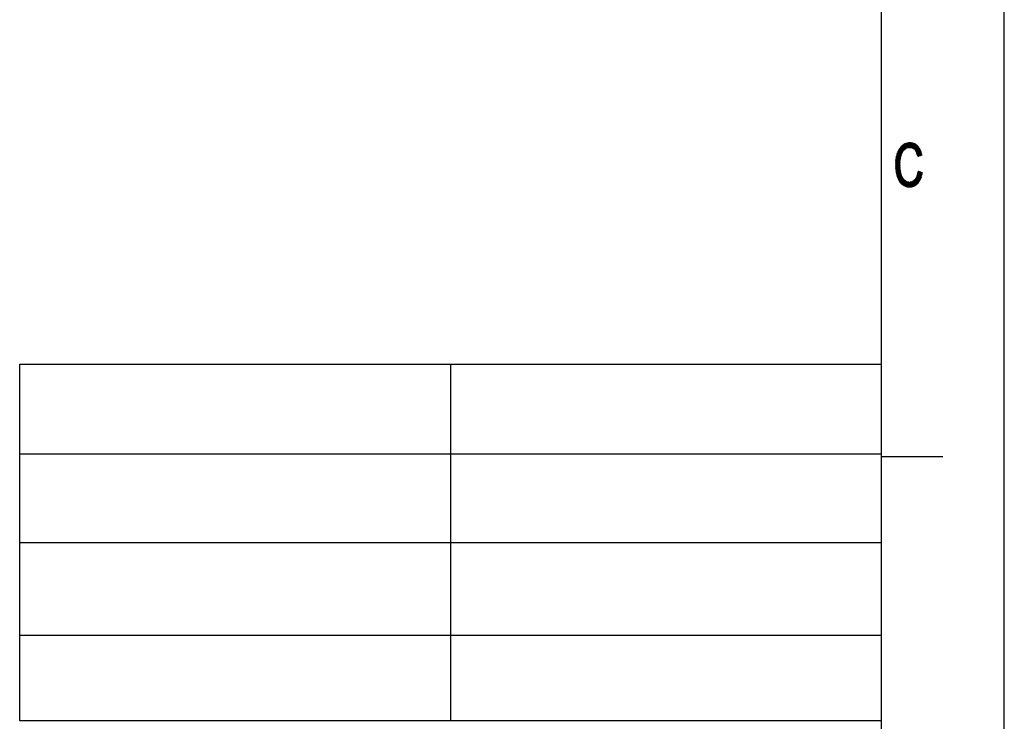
# Model space of a CAD drawing. Header units: millimetres. Extents: x 773 to 1664, y 340 to 970.
# Tile 36 of 60: x 1424 to 1664, y 448 to 619. Entities that reach past the tile are written whole.
import ezdxf

# ---------------------------------------------------------------- set-up
doc = ezdxf.new("R2010")
doc.units = ezdxf.units.MM
doc.header["$LTSCALE"] = 46.2
doc.layers.get('0').update_dxf_attribs({"linetype": 'CONTINUOUS'})
doc.layers.add('1', color=7, linetype='CONTINUOUS')

msp = doc.modelspace()

# ---------------------------------------------------------------- linework, layer by layer
at = {"linetype": 'Continuous'}
for p, q in [((1663.801, 340.328), (1663.801, 970.328)), ((1423.748, 535.358), (1633.801, 535.358)), ((1423.748, 448.328), (1423.748, 535.358)), ((1528.774, 535.358), (1528.774, 448.328)), ((1423.748, 513.446), (1633.801, 513.446)), ((1423.748, 491.843), (1633.801, 491.843)), ((1423.748, 469.29), (1633.801, 469.29)), ((1633.801, 448.328), (1423.748, 448.328))]:
    msp.add_line(p, q, dxfattribs=at)
at = {"layer": '1', "linetype": 'Continuous'}
for p, q in [((1633.801, 892.328), (1633.801, 448.328)), ((1640.229, 589.355), (1637.324, 584.325)), ((1637.332, 584.491), (1640.131, 589.339)), ((1640.021, 589.3), (1637.34, 584.656)), ((1637.347, 584.822), (1639.91, 589.26)), ((1639.799, 589.221), (1637.355, 584.988)), ((1637.369, 585.163), (1639.688, 589.181)), ((1639.577, 589.141), (1637.4, 585.371)), ((1637.432, 585.578), (1639.444, 589.063)), ((1639.305, 588.975), (1637.463, 585.785)), ((1637.495, 585.992), (1639.166, 588.887)), ((1639.028, 588.799), (1637.56, 586.258)), ((1637.645, 586.556), (1638.84, 588.626)), ((1638.638, 588.428), (1637.729, 586.854)), ((1640.395, 588.16), (1638.41, 588.16)), ((1638.417, 588.171), (1638.999, 587.163)), ((1638.461, 588.236), (1642.918, 588.236)), ((1639.048, 587.232), (1638.464, 588.242)), ((1638.514, 588.308), (1639.096, 587.3)), ((1642.862, 588.312), (1638.519, 588.312)), ((1639.145, 587.369), (1638.571, 588.363)), ((1638.597, 588.389), (1642.805, 588.389)), ((1638.627, 588.418), (1639.193, 587.437)), ((1642.748, 588.465), (1638.675, 588.465)), ((1639.242, 587.505), (1638.683, 588.473)), ((1638.739, 588.528), (1639.29, 587.574)), ((1638.753, 588.541), (1642.692, 588.541)), ((1639.339, 587.642), (1638.795, 588.583)), ((1642.634, 588.617), (1638.831, 588.617)), ((1638.852, 588.638), (1639.401, 587.687)), ((1639.464, 587.73), (1638.908, 588.693)), ((1638.909, 588.693), (1642.542, 588.693)), ((1638.964, 588.748), (1639.527, 587.773)), ((1642.45, 588.77), (1638.986, 588.77)), ((1639.59, 587.816), (1639.024, 588.797)), ((1639.088, 588.838), (1639.653, 587.859)), ((1639.101, 588.846), (1642.357, 588.846)), ((1639.717, 587.902), (1639.153, 588.879)), ((1639.217, 588.919), (1639.78, 587.945)), ((1642.265, 588.922), (1639.221, 588.922)), ((1639.279, 587.558), (1640.323, 589.366)), ((1639.843, 587.988), (1639.282, 588.96)), ((1639.342, 588.998), (1642.172, 588.998)), ((1639.346, 589.001), (1639.906, 588.031)), ((1639.969, 588.074), (1639.411, 589.042)), ((1642.065, 589.074), (1639.462, 589.074)), ((1640.417, 589.376), (1639.468, 587.733)), ((1639.475, 589.083), (1640.045, 588.095)), ((1640.125, 588.11), (1639.54, 589.123)), ((1639.603, 589.151), (1641.889, 589.151)), ((1639.61, 589.153), (1640.204, 588.124)), ((1639.613, 587.832), (1640.511, 589.387)), ((1640.284, 588.139), (1639.683, 589.179)), ((1639.756, 589.205), (1640.363, 588.154)), ((1640.605, 589.397), (1639.758, 587.93)), ((1641.713, 589.227), (1639.816, 589.227)), ((1640.443, 588.169), (1639.829, 589.231)), ((1639.902, 589.257), (1640.522, 588.184)), ((1639.903, 588.028), (1640.699, 589.408)), ((1640.602, 588.198), (1639.975, 589.284)), ((1640.792, 589.416), (1640.027, 588.091)), ((1640.029, 589.303), (1641.537, 589.303)), ((1640.048, 589.31), (1640.681, 588.213)), ((1640.76, 588.228), (1640.121, 589.336)), ((1640.126, 588.11), (1640.874, 589.406)), ((1640.2, 589.352), (1640.859, 588.21)), ((1640.956, 589.395), (1640.224, 588.128)), ((1640.958, 588.19), (1640.282, 589.361)), ((1640.323, 588.147), (1641.038, 589.385)), ((1640.365, 589.37), (1641.057, 588.171)), ((1641.12, 589.374), (1640.421, 588.165)), ((1641.08, 589.379), (1640.442, 589.379)), ((1641.156, 588.152), (1640.448, 589.38)), ((1640.52, 588.183), (1641.202, 589.364)), ((1640.53, 589.389), (1641.255, 588.133)), ((1641.355, 588.113), (1640.613, 589.398)), ((1641.283, 589.353), (1640.619, 588.202)), ((1640.695, 589.408), (1641.463, 588.079)), ((1640.717, 588.22), (1641.365, 589.343)), ((1641.612, 587.972), (1640.778, 589.417)), ((1641.447, 589.332), (1640.805, 588.22)), ((1640.873, 589.406), (1641.762, 587.865)), ((1640.884, 588.205), (1641.522, 589.309)), ((1641.592, 589.279), (1640.964, 588.189)), ((1641.912, 587.758), (1640.968, 589.394)), ((1641.043, 588.174), (1641.663, 589.248)), ((1641.063, 589.381), (1642.95, 586.112)), ((1642.975, 588.16), (1641.114, 588.16)), ((1641.733, 589.218), (1641.122, 588.159)), ((1643.024, 586.137), (1641.158, 589.369)), ((1641.201, 588.143), (1641.804, 589.187)), ((1641.253, 589.357), (1643.098, 586.161)), ((1641.874, 589.157), (1641.28, 588.128)), ((1643.171, 586.186), (1641.348, 589.345)), ((1641.359, 588.113), (1641.945, 589.126)), ((1642.015, 589.096), (1641.438, 588.096)), ((1641.443, 589.333), (1643.245, 586.211)), ((1641.5, 588.052), (1642.085, 589.066)), ((1643.319, 586.236), (1641.552, 589.296)), ((1642.147, 589.019), (1641.562, 588.007)), ((1641.625, 587.963), (1642.206, 588.97)), ((1641.669, 589.246), (1643.392, 586.261)), ((1642.266, 588.921), (1641.687, 587.918)), ((1641.749, 587.874), (1642.326, 588.872)), ((1643.466, 586.285), (1641.786, 589.195)), ((1642.385, 588.823), (1641.812, 587.829)), ((1641.874, 587.785), (1642.445, 588.774)), ((1641.903, 589.144), (1643.54, 586.31)), ((1642.504, 588.724), (1641.936, 587.74)), ((1641.995, 587.69), (1642.564, 588.675)), ((1643.613, 586.335), (1642.021, 589.094)), ((1642.624, 588.626), (1642.041, 587.617)), ((1642.087, 587.544), (1642.675, 588.563)), ((1642.725, 588.497), (1642.133, 587.471)), ((1642.156, 589.012), (1643.682, 586.368)), ((1642.179, 587.399), (1642.774, 588.43)), ((1642.824, 588.363), (1642.225, 587.326)), ((1642.271, 587.253), (1642.873, 588.296)), ((1642.923, 588.23), (1642.317, 587.18)), ((1643.601, 586.661), (1642.324, 588.873)), ((1642.363, 587.107), (1642.972, 588.163)), ((1642.492, 588.735), (1643.52, 586.953)), ((1643.44, 587.246), (1642.691, 588.542)), ((1638.591, 586.215), (1637.315, 584.004)), ((1637.317, 584.159), (1638.734, 586.614)), ((1637.321, 583.862), (1638.52, 585.938)), ((1637.465, 585.798), (1638.495, 585.798)), ((1637.472, 585.844), (1638.331, 584.357)), ((1638.509, 585.874), (1637.477, 585.874)), ((1637.489, 585.95), (1638.522, 585.95)), ((1638.339, 584.496), (1637.491, 585.965)), ((1638.535, 586.026), (1637.5, 586.026)), ((1637.511, 586.083), (1638.347, 584.635)), ((1637.517, 586.103), (1638.551, 586.103)), ((1638.579, 586.179), (1637.538, 586.179)), ((1638.355, 584.774), (1637.54, 586.185)), ((1637.56, 586.255), (1638.606, 586.255)), ((1637.569, 586.287), (1638.362, 584.913)), ((1638.633, 586.331), (1637.581, 586.331)), ((1638.37, 585.052), (1637.598, 586.39)), ((1637.603, 586.407), (1638.66, 586.407)), ((1638.687, 586.484), (1637.624, 586.484)), ((1637.627, 586.492), (1638.387, 585.176)), ((1637.646, 586.56), (1638.715, 586.56)), ((1638.407, 585.293), (1637.655, 586.595)), ((1638.742, 586.636), (1637.667, 586.636)), ((1637.684, 586.697), (1638.428, 585.41)), ((1637.689, 586.712), (1638.769, 586.712)), ((1638.796, 586.788), (1637.71, 586.788)), ((1638.448, 585.527), (1637.713, 586.799)), ((1637.732, 586.865), (1638.823, 586.865)), ((1637.742, 586.902), (1638.468, 585.644)), ((1638.851, 586.941), (1637.756, 586.941)), ((1638.489, 585.761), (1637.778, 586.991)), ((1637.79, 587.017), (1638.895, 587.017)), ((1637.817, 587.077), (1638.509, 585.878)), ((1638.949, 587.093), (1637.824, 587.093)), ((1638.53, 585.995), (1637.855, 587.163)), ((1637.858, 587.169), (1639.003, 587.169)), ((1639.057, 587.246), (1637.892, 587.246)), ((1637.893, 587.249), (1638.553, 586.107)), ((1637.926, 587.322), (1639.111, 587.322)), ((1638.587, 586.201), (1637.932, 587.335)), ((1639.166, 587.398), (1637.96, 587.398)), ((1637.97, 587.421), (1638.62, 586.295)), ((1637.977, 587.437), (1638.303, 588.002)), ((1637.994, 587.474), (1639.22, 587.474)), ((1638.654, 586.389), (1638.008, 587.507)), ((1639.274, 587.55), (1638.028, 587.55)), ((1638.047, 587.593), (1638.688, 586.484)), ((1638.062, 587.627), (1639.328, 587.627)), ((1638.721, 586.578), (1638.086, 587.678)), ((1639.423, 587.703), (1638.102, 587.703)), ((1638.133, 587.749), (1638.755, 586.672)), ((1638.153, 587.779), (1639.535, 587.779)), ((1638.788, 586.766), (1638.18, 587.819)), ((1639.648, 587.855), (1638.204, 587.855)), ((1638.228, 587.89), (1638.822, 586.86)), ((1638.256, 587.931), (1639.76, 587.931)), ((1638.856, 586.954), (1638.275, 587.96)), ((1639.872, 588.008), (1638.307, 588.008)), ((1638.322, 588.03), (1638.902, 587.027)), ((1638.358, 588.084), (1639.986, 588.084)), ((1638.951, 587.095), (1638.37, 588.101)), ((1641.456, 588.084), (1643.031, 588.084)), ((1643.088, 588.008), (1641.562, 588.008)), ((1641.669, 587.931), (1643.123, 587.931)), ((1643.158, 587.855), (1641.776, 587.855)), ((1641.882, 587.779), (1643.194, 587.779)), ((1643.229, 587.703), (1641.987, 587.703)), ((1642.035, 587.627), (1643.265, 587.627)), ((1643.3, 587.55), (1642.083, 587.55)), ((1642.131, 587.474), (1643.335, 587.474)), ((1643.371, 587.398), (1642.179, 587.398)), ((1642.227, 587.322), (1643.406, 587.322)), ((1643.44, 587.246), (1642.276, 587.246)), ((1642.324, 587.169), (1643.461, 587.169)), ((1643.482, 587.093), (1642.372, 587.093)), ((1643.022, 588.096), (1642.409, 587.035)), ((1642.417, 587.017), (1643.503, 587.017)), ((1643.524, 586.941), (1642.441, 586.941)), ((1642.442, 586.939), (1643.071, 588.03)), ((1642.465, 586.865), (1643.545, 586.865)), ((1643.114, 587.951), (1642.473, 586.84)), ((1643.566, 586.788), (1642.489, 586.788)), ((1642.504, 586.742), (1643.153, 587.867)), ((1642.877, 586.087), (1642.511, 586.721)), ((1642.513, 586.712), (1643.587, 586.712)), ((1643.192, 587.782), (1642.535, 586.644)), ((1643.608, 586.636), (1642.537, 586.636)), ((1642.562, 586.56), (1643.629, 586.56)), ((1642.566, 586.545), (1643.232, 587.698)), ((1643.65, 586.484), (1642.586, 586.484)), ((1643.271, 587.613), (1642.597, 586.447)), ((1642.61, 586.407), (1643.671, 586.407)), ((1642.617, 586.383), (1642.803, 586.062)), ((1642.629, 586.348), (1643.31, 587.529)), ((1643.602, 586.331), (1642.634, 586.331)), ((1642.658, 586.255), (1643.376, 586.255)), ((1643.349, 587.444), (1642.66, 586.25)), ((1643.15, 586.179), (1642.682, 586.179)), ((1642.691, 586.151), (1643.389, 587.36)), ((1642.706, 586.103), (1642.923, 586.103)), ((1643.428, 587.275), (1642.722, 586.053)), ((1642.729, 586.037), (1642.724, 586.046)), ((1642.819, 586.067), (1643.459, 587.176)), ((1643.487, 587.073), (1642.928, 586.104)), ((1643.037, 586.141), (1643.516, 586.97)), ((1643.544, 586.867), (1643.146, 586.178)), ((1643.255, 586.214), (1643.573, 586.764)), ((1643.601, 586.661), (1643.365, 586.251)), ((1643.474, 586.288), (1643.63, 586.558)), ((1643.658, 586.455), (1643.583, 586.325)), ((1638.317, 584.045), (1637.313, 584.045)), ((1637.315, 584.122), (1638.318, 584.122)), ((1638.53, 582.031), (1637.316, 584.135)), ((1637.316, 583.981), (1638.572, 581.806)), ((1637.317, 583.969), (1638.321, 583.969)), ((1638.322, 584.198), (1637.318, 584.198)), ((1638.325, 583.893), (1637.32, 583.893)), ((1637.322, 584.276), (1638.488, 582.256)), ((1637.322, 584.274), (1638.326, 584.274)), ((1637.323, 583.817), (1638.329, 583.817)), ((1638.723, 581.392), (1637.323, 583.816)), ((1638.331, 584.35), (1637.326, 584.35)), ((1638.333, 583.741), (1637.327, 583.741)), ((1638.482, 585.72), (1637.328, 583.721)), ((1637.329, 584.426), (1638.335, 584.426)), ((1638.446, 582.482), (1637.329, 584.417)), ((1637.33, 583.664), (1638.337, 583.664)), ((1637.331, 583.651), (1638.927, 580.887)), ((1638.339, 584.503), (1637.333, 584.503)), ((1638.341, 583.588), (1637.333, 583.588)), ((1637.334, 583.579), (1638.444, 585.501)), ((1637.335, 584.558), (1638.404, 582.707)), ((1637.336, 584.579), (1638.344, 584.579)), ((1637.337, 583.512), (1638.345, 583.512)), ((1640.146, 578.623), (1637.338, 583.486)), ((1638.405, 585.283), (1637.34, 583.437)), ((1638.348, 584.655), (1637.34, 584.655)), ((1638.35, 583.436), (1637.34, 583.436)), ((1638.378, 582.904), (1637.342, 584.699)), ((1637.343, 584.731), (1638.352, 584.731)), ((1637.343, 583.36), (1638.354, 583.36)), ((1637.346, 583.296), (1638.371, 585.071)), ((1638.356, 584.807), (1637.347, 584.807)), ((1637.348, 584.84), (1638.369, 583.072)), ((1637.35, 584.884), (1638.361, 584.884)), ((1638.362, 584.902), (1637.352, 583.154)), ((1638.365, 584.96), (1637.354, 584.96)), ((1638.36, 583.24), (1637.355, 584.981)), ((1637.357, 585.036), (1638.369, 585.036)), ((1638.376, 585.112), (1637.361, 585.112)), ((1637.362, 585.121), (1638.351, 583.408)), ((1637.364, 583.022), (1638.352, 584.734)), ((1637.372, 585.188), (1638.389, 585.188)), ((1638.342, 583.576), (1637.381, 585.242)), ((1638.343, 584.565), (1637.381, 582.899)), ((1638.402, 585.265), (1637.384, 585.265)), ((1637.396, 585.341), (1638.415, 585.341)), ((1637.398, 582.776), (1638.333, 584.396)), ((1637.399, 585.362), (1638.333, 583.744)), ((1638.429, 585.417), (1637.407, 585.417)), ((1638.324, 584.227), (1637.415, 582.652)), ((1638.324, 583.912), (1637.417, 585.483)), ((1637.419, 585.493), (1638.442, 585.493)), ((1638.455, 585.569), (1637.43, 585.569)), ((1637.432, 582.529), (1638.316, 584.061)), ((1637.436, 585.603), (1638.316, 584.079)), ((1637.442, 585.645), (1638.469, 585.645)), ((1638.323, 583.921), (1637.449, 582.406)), ((1638.323, 584.218), (1637.454, 585.724)), ((1638.482, 585.722), (1637.454, 585.722)), ((1637.465, 582.283), (1638.331, 583.782)), ((1638.339, 583.643), (1637.482, 582.16)), ((1637.507, 582.05), (1638.346, 583.503)), ((1638.353, 583.364), (1637.533, 581.943)), ((1637.345, 583.322), (1640.052, 578.633)), ((1638.358, 583.283), (1637.347, 583.283)), ((1637.35, 583.207), (1638.362, 583.207)), ((1639.947, 578.663), (1637.352, 583.157)), ((1638.366, 583.131), (1637.353, 583.131)), ((1637.36, 583.055), (1638.37, 583.055)), ((1638.374, 582.979), (1637.37, 582.979)), ((1637.371, 582.972), (1639.836, 578.702)), ((1637.381, 582.902), (1638.378, 582.902)), ((1638.382, 582.826), (1637.391, 582.826)), ((1639.725, 578.742), (1637.398, 582.772)), ((1637.401, 582.75), (1638.396, 582.75)), ((1638.41, 582.674), (1637.412, 582.674)), ((1637.422, 582.598), (1638.424, 582.598)), ((1637.426, 582.572), (1639.614, 578.781)), ((1638.438, 582.521), (1637.433, 582.521)), ((1637.443, 582.445), (1638.453, 582.445)), ((1639.504, 578.82), (1637.453, 582.372)), ((1638.467, 582.369), (1637.454, 582.369)), ((1637.464, 582.293), (1638.481, 582.293)), ((1638.495, 582.217), (1637.475, 582.217)), ((1637.481, 582.172), (1639.393, 578.86)), ((1637.486, 582.14), (1638.51, 582.14)), ((1638.524, 582.064), (1637.504, 582.064)), ((1637.522, 581.988), (1638.538, 581.988)), ((1639.25, 578.954), (1637.539, 581.919)), ((1638.552, 581.912), (1637.54, 581.912)), ((1637.559, 581.835), (1638.361, 583.224)), ((1637.559, 581.836), (1638.566, 581.836)), ((1638.581, 581.759), (1637.577, 581.759)), ((1638.369, 583.085), (1637.585, 581.727)), ((1637.595, 581.683), (1638.606, 581.683)), ((1637.601, 581.658), (1639.103, 579.057)), ((1637.61, 581.62), (1638.376, 582.945)), ((1638.636, 581.607), (1637.613, 581.607)), ((1637.632, 581.531), (1638.667, 581.531)), ((1638.385, 582.808), (1637.636, 581.512)), ((1638.698, 581.455), (1637.65, 581.455)), ((1637.662, 581.404), (1638.406, 582.693)), ((1638.956, 579.16), (1637.664, 581.398)), ((1637.668, 581.378), (1638.729, 581.378)), ((1638.759, 581.302), (1637.686, 581.302)), ((1638.428, 582.578), (1637.688, 581.296)), ((1637.708, 581.226), (1638.79, 581.226)), ((1637.719, 581.198), (1638.449, 582.463)), ((1638.821, 581.15), (1637.737, 581.15)), ((1638.471, 582.348), (1637.753, 581.105)), ((1637.765, 581.074), (1638.851, 581.074)), ((1637.769, 581.063), (1638.789, 579.297)), ((1637.788, 581.012), (1638.492, 582.233)), ((1638.882, 580.997), (1637.793, 580.997)), ((1638.514, 582.117), (1637.822, 580.919)), ((1637.857, 580.827), (1638.535, 582.002)), ((1638.557, 581.887), (1637.891, 580.734)), ((1637.926, 580.641), (1638.578, 581.772)), ((1638.61, 581.673), (1637.96, 580.549)), ((1637.995, 580.456), (1638.646, 581.584)), ((1638.682, 581.494), (1638.037, 580.377)), ((1638.081, 580.3), (1638.718, 581.404)), ((1638.754, 581.314), (1638.124, 580.223)), ((1638.168, 580.146), (1638.791, 581.225)), ((1638.827, 581.135), (1638.212, 580.069)), ((1638.255, 579.992), (1638.863, 581.045)), ((1638.899, 580.955), (1638.299, 579.915)), ((1643.191, 582.292), (1641.059, 578.599)), ((1641.154, 578.612), (1643.264, 582.266)), ((1643.337, 582.24), (1641.25, 578.625)), ((1641.346, 578.639), (1643.409, 582.213)), ((1643.482, 582.187), (1641.441, 578.652)), ((1641.548, 578.684), (1643.555, 582.161)), ((1643.628, 582.135), (1641.668, 578.739)), ((1641.788, 578.795), (1643.701, 582.108)), ((1643.774, 582.082), (1641.908, 578.85)), ((1642.028, 578.906), (1643.778, 581.936)), ((1643.712, 581.671), (1642.152, 578.968)), ((1642.33, 579.124), (1643.647, 581.405)), ((1642.39, 580.985), (1643.015, 579.902)), ((1643.543, 580.997), (1642.398, 580.997)), ((1643.063, 579.971), (1642.434, 581.061)), ((1642.441, 581.074), (1643.565, 581.074)), ((1642.478, 581.138), (1643.111, 580.041)), ((1643.584, 581.15), (1642.484, 581.15)), ((1643.582, 581.14), (1642.508, 579.28)), ((1643.159, 580.11), (1642.521, 581.215)), ((1642.527, 581.226), (1643.603, 581.226)), ((1642.557, 581.305), (1643.202, 580.189)), ((1643.622, 581.302), (1642.557, 581.302)), ((1642.576, 581.379), (1643.118, 582.318)), ((1642.576, 581.378), (1643.64, 581.378)), ((1643.239, 580.277), (1642.584, 581.411)), ((1643.659, 581.455), (1642.595, 581.455)), ((1642.611, 581.517), (1643.276, 580.365)), ((1642.614, 581.531), (1643.678, 581.531)), ((1643.697, 581.607), (1642.633, 581.607)), ((1643.313, 580.453), (1642.637, 581.624)), ((1643.045, 582.345), (1642.644, 581.649)), ((1642.652, 581.683), (1643.715, 581.683)), ((1642.664, 581.73), (1643.351, 580.541)), ((1643.734, 581.759), (1642.672, 581.759)), ((1642.691, 581.836), (1643.753, 581.836)), ((1643.388, 580.629), (1642.691, 581.836)), ((1643.772, 581.912), (1642.71, 581.912)), ((1642.712, 581.919), (1642.973, 582.371)), ((1642.717, 581.942), (1643.425, 580.717)), ((1642.729, 581.988), (1643.79, 581.988)), ((1643.462, 580.805), (1642.744, 582.048)), ((1643.809, 582.064), (1642.748, 582.064)), ((1642.767, 582.14), (1643.611, 582.14)), ((1642.771, 582.155), (1643.499, 580.893)), ((1642.9, 582.397), (1642.78, 582.189)), ((1643.4, 582.217), (1642.786, 582.217)), ((1643.536, 580.981), (1642.798, 582.261)), ((1642.806, 582.293), (1643.189, 582.293)), ((1642.824, 582.367), (1643.567, 581.08)), ((1642.978, 582.369), (1642.825, 582.369)), ((1643.593, 581.187), (1642.893, 582.399)), ((1643.005, 582.359), (1643.62, 581.294)), ((1643.646, 581.401), (1643.116, 582.319)), ((1643.227, 582.279), (1643.672, 581.508)), ((1643.699, 581.615), (1643.338, 582.239)), ((1643.449, 582.199), (1643.725, 581.722)), ((1643.751, 581.829), (1643.561, 582.159)), ((1643.672, 582.119), (1643.777, 581.936)), ((1643.804, 582.042), (1643.783, 582.079)), ((1637.822, 580.921), (1638.913, 580.921)), ((1638.95, 580.845), (1637.85, 580.845)), ((1637.878, 580.769), (1639.012, 580.769)), ((1639.074, 580.693), (1637.907, 580.693)), ((1638.519, 579.611), (1637.928, 580.634)), ((1637.935, 580.616), (1639.135, 580.616)), ((1639.197, 580.54), (1637.963, 580.54)), ((1637.992, 580.464), (1639.259, 580.464)), ((1639.32, 580.388), (1638.031, 580.388)), ((1638.074, 580.312), (1639.382, 580.312)), ((1639.449, 580.236), (1638.118, 580.236)), ((1638.161, 580.159), (1639.573, 580.159)), ((1639.696, 580.083), (1638.204, 580.083)), ((1638.247, 580.007), (1639.819, 580.007)), ((1639.943, 579.931), (1638.29, 579.931)), ((1638.333, 579.855), (1640.128, 579.855)), ((1638.342, 579.838), (1638.935, 580.866)), ((1640.528, 579.778), (1638.376, 579.778)), ((1638.986, 580.801), (1638.388, 579.765)), ((1638.44, 579.703), (1639.037, 580.738)), ((1638.441, 579.702), (1642.878, 579.702)), ((1639.089, 580.674), (1638.493, 579.642)), ((1642.825, 579.626), (1638.507, 579.626)), ((1638.545, 579.581), (1639.14, 580.611)), ((1638.572, 579.55), (1642.773, 579.55)), ((1639.192, 580.547), (1638.598, 579.519)), ((1642.72, 579.474), (1638.637, 579.474)), ((1638.651, 579.458), (1639.243, 580.484)), ((1638.702, 579.397), (1642.642, 579.397)), ((1639.294, 580.42), (1638.703, 579.397)), ((1638.756, 579.335), (1639.346, 580.357)), ((1642.555, 579.321), (1638.768, 579.321)), ((1639.397, 580.293), (1638.808, 579.274)), ((1638.834, 579.245), (1642.468, 579.245)), ((1638.867, 579.222), (1639.451, 580.235)), ((1639.516, 580.194), (1638.929, 579.179)), ((1642.381, 579.169), (1638.943, 579.169)), ((1638.952, 580.843), (1640.239, 578.613)), ((1638.992, 579.135), (1639.581, 580.154)), ((1639.052, 579.093), (1642.294, 579.093)), ((1639.646, 580.114), (1639.055, 579.091)), ((1639.117, 579.047), (1639.71, 580.074)), ((1642.207, 579.016), (1639.161, 579.016)), ((1639.775, 580.034), (1639.18, 579.003)), ((1639.243, 578.96), (1639.84, 579.994)), ((1640.333, 578.604), (1639.259, 580.464)), ((1639.271, 578.94), (1642.103, 578.94)), ((1639.905, 579.954), (1639.306, 578.916)), ((1639.368, 578.872), (1639.97, 579.914)), ((1641.938, 578.864), (1639.381, 578.864)), ((1640.035, 579.874), (1639.44, 578.843)), ((1639.495, 580.207), (1640.426, 578.594)), ((1639.513, 578.817), (1640.113, 579.857)), ((1640.193, 579.842), (1639.586, 578.791)), ((1639.595, 578.788), (1641.772, 578.788)), ((1640.52, 578.585), (1639.632, 580.123)), ((1639.659, 578.765), (1640.272, 579.827)), ((1640.351, 579.812), (1639.732, 578.739)), ((1639.769, 580.038), (1640.613, 578.575)), ((1639.805, 578.713), (1640.43, 579.797)), ((1641.607, 578.712), (1639.81, 578.712)), ((1640.51, 579.782), (1639.878, 578.687)), ((1640.707, 578.565), (1639.905, 579.954)), ((1639.951, 578.662), (1640.589, 579.767)), ((1640.668, 579.752), (1640.024, 578.636)), ((1640.026, 578.635), (1641.323, 578.635)), ((1640.041, 579.871), (1640.796, 578.563)), ((1640.107, 578.627), (1640.764, 579.765)), ((1640.878, 578.574), (1640.14, 579.852)), ((1640.865, 579.788), (1640.19, 578.619)), ((1640.239, 579.834), (1640.959, 578.586)), ((1640.273, 578.61), (1640.966, 579.81)), ((1641.041, 578.597), (1640.338, 579.815)), ((1641.067, 579.833), (1640.356, 578.601)), ((1640.437, 579.796), (1641.122, 578.608)), ((1640.439, 578.593), (1641.168, 579.856)), ((1641.269, 579.878), (1640.522, 578.584)), ((1641.204, 578.619), (1640.536, 579.777)), ((1640.605, 578.576), (1641.37, 579.901)), ((1640.634, 579.758), (1641.286, 578.63)), ((1641.49, 579.956), (1640.688, 578.567)), ((1641.367, 578.641), (1640.723, 579.756)), ((1640.772, 578.56), (1641.654, 580.087)), ((1640.801, 579.774), (1641.449, 578.653)), ((1642.93, 579.778), (1640.822, 579.778)), ((1641.818, 580.219), (1640.868, 578.573)), ((1641.525, 578.673), (1640.879, 579.791)), ((1640.957, 579.809), (1641.594, 578.705)), ((1640.963, 578.586), (1641.982, 580.35)), ((1641.664, 578.738), (1641.035, 579.826)), ((1641.113, 579.843), (1641.733, 578.77)), ((1641.164, 579.855), (1642.983, 579.855)), ((1641.803, 578.802), (1641.191, 579.861)), ((1641.269, 579.878), (1641.872, 578.834)), ((1641.942, 578.866), (1641.347, 579.895)), ((1641.425, 579.913), (1642.011, 578.898)), ((1643.035, 579.931), (1641.459, 579.931)), ((1642.081, 578.93), (1641.489, 579.955)), ((1641.549, 580.003), (1642.148, 578.965)), ((1641.554, 580.007), (1643.088, 580.007)), ((1642.207, 579.016), (1641.609, 580.051)), ((1643.141, 580.083), (1641.649, 580.083)), ((1641.669, 580.1), (1642.265, 579.067)), ((1642.324, 579.118), (1641.729, 580.148)), ((1641.744, 580.159), (1643.19, 580.159)), ((1641.79, 580.196), (1642.382, 579.17)), ((1643.222, 580.236), (1641.839, 580.236)), ((1642.441, 579.221), (1641.85, 580.244)), ((1641.91, 580.293), (1642.499, 579.272)), ((1641.934, 580.312), (1643.254, 580.312)), ((1642.557, 579.323), (1641.97, 580.341)), ((1643.286, 580.388), (1642.029, 580.388)), ((1642.03, 580.389), (1642.616, 579.375)), ((1642.674, 579.426), (1642.085, 580.447)), ((1642.095, 580.464), (1643.318, 580.464)), ((1642.128, 580.524), (1642.728, 579.485)), ((1643.35, 580.54), (1642.138, 580.54)), ((1642.776, 579.554), (1642.172, 580.6)), ((1642.181, 580.616), (1643.382, 580.616)), ((1642.216, 580.677), (1642.824, 579.624)), ((1643.415, 580.693), (1642.224, 580.693)), ((1642.872, 579.693), (1642.259, 580.754)), ((1642.268, 580.769), (1643.447, 580.769)), ((1642.303, 580.831), (1642.92, 579.763)), ((1643.479, 580.845), (1642.311, 580.845)), ((1642.968, 579.832), (1642.347, 580.908)), ((1642.354, 580.921), (1643.511, 580.921)), ((1642.686, 579.436), (1643.423, 580.712)), ((1633.801, 512.828), (1648.801, 512.828)), ((1633.801, 448.328), (1633.801, 370.328))]:
    msp.add_line(p, q, dxfattribs=at)

doc.saveas('drawing.dxf')
